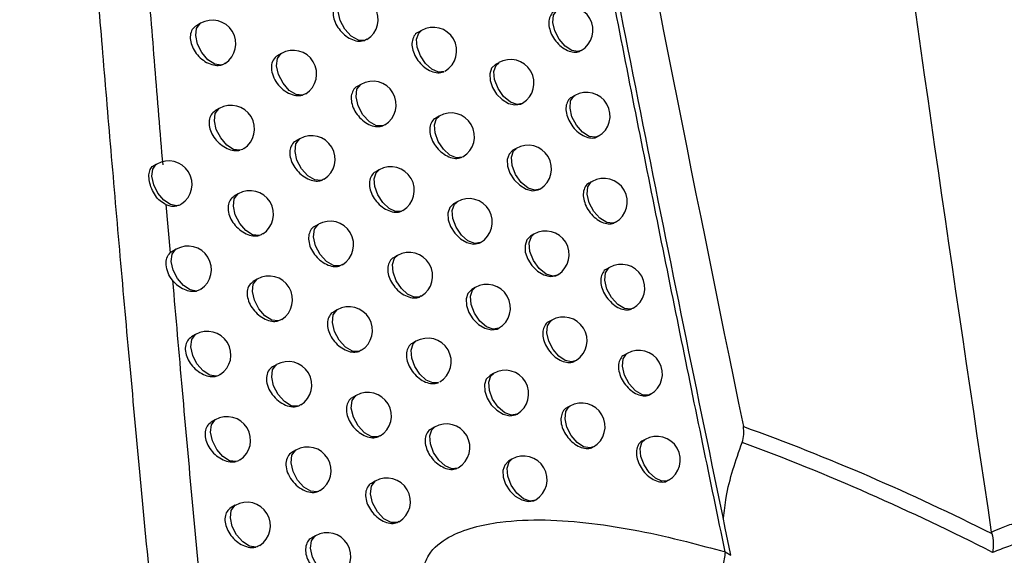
# Model space of a CAD drawing. Header units: millimetres. Extents: x -117 to 444, y -157 to 472.
# Tile 26 of 160: x 363.47 to 373.93, y -64.38 to -58.69. Entities that reach past the tile are written whole.
import ezdxf

# ---------------------------------------------------------------- set-up
doc = ezdxf.new("R2010")
doc.units = ezdxf.units.MM

msp = doc.modelspace()

# ---------------------------------------------------------------- linework, layer by layer
at = {"color": 7, "linetype": 'Continuous', "lineweight": 25}
for p, q in [((365.39, -58.729), (365.346, -58.755)), ((367.156, -58.898), (367.135, -58.911)), ((367.737, -58.805), (367.7, -58.827)), ((366.249, -59.05), (366.207, -59.074)), ((368.558, -59.148), (368.523, -59.168)), ((367.094, -59.379), (367.054, -59.402)), ((369.367, -59.497), (369.334, -59.516)), ((368.814, -59.577), (368.808, -59.581)), ((365.589, -59.635), (365.546, -59.66)), ((367.926, -59.715), (367.889, -59.737)), ((367.347, -59.807), (367.328, -59.819)), ((366.445, -59.958), (366.404, -59.982)), ((368.744, -60.059), (368.71, -60.079)), ((364.925, -60.225), (364.892, -60.244)), ((367.287, -60.288), (367.248, -60.31)), ((369.55, -60.41), (369.518, -60.429)), ((365.79, -60.542), (365.747, -60.566)), ((369.002, -60.487), (368.994, -60.492)), ((365.023, -60.656), (365.067, -61.169)), ((368.116, -60.626), (368.079, -60.647)), ((367.54, -60.717), (367.524, -60.727)), ((366.642, -60.866), (366.602, -60.889)), ((368.932, -60.971), (368.898, -60.991)), ((365.086, -61.156), (365.067, -61.169)), ((365.131, -61.13), (365.086, -61.156)), ((367.482, -61.198), (367.443, -61.22)), ((366.897, -61.291), (366.872, -61.307)), ((369.193, -61.397), (369.182, -61.404)), ((369.736, -61.323), (369.704, -61.342)), ((365.993, -61.449), (365.95, -61.473)), ((368.308, -61.537), (368.272, -61.558)), ((367.734, -61.627), (367.721, -61.636)), ((366.842, -61.775), (366.802, -61.798)), ((369.122, -61.884), (369.088, -61.903)), ((365.338, -62.036), (365.294, -62.062)), ((367.679, -62.108), (367.641, -62.13)), ((367.096, -62.201), (367.074, -62.216)), ((369.923, -62.238), (369.891, -62.256)), ((366.197, -62.357), (366.155, -62.381)), ((368.502, -62.449), (368.467, -62.47)), ((367.043, -62.685), (367.004, -62.707)), ((369.314, -62.797), (369.28, -62.817)), ((365.547, -62.943), (365.503, -62.969)), ((368.755, -62.881), (368.752, -62.882)), ((367.877, -63.02), (367.84, -63.041)), ((367.297, -63.112), (367.277, -63.125)), ((370.113, -63.152), (370.081, -63.171)), ((366.403, -63.266), (366.362, -63.289)), ((368.698, -63.362), (368.663, -63.382)), ((367.246, -63.595), (367.207, -63.618)), ((368.954, -63.792), (368.948, -63.795)), ((365.758, -63.851), (365.715, -63.876)), ((367.499, -64.023), (367.482, -64.035)), ((366.611, -64.175), (366.57, -64.199)), ((370.965, -64.347), (371.026, -64.382)), ((371.026, -64.382), (371.022, -64.363))]:
    msp.add_line(p, q, dxfattribs=at)
at = {"color": 7, "linetype": 'Continuous', "lineweight": 25, "flags": 128}
for points in [[(367.135, -58.911), (367.067, -58.909), (366.992, -58.867), (366.924, -58.792), (366.874, -58.699), (366.851, -58.603), (366.861, -58.523), (366.901, -58.472), (366.903, -58.471)], [(369.435, -59.019), (369.4, -59.03), (369.334, -59.018), (369.264, -58.972), (369.201, -58.899), (369.155, -58.811), (369.134, -58.721), (369.141, -58.644), (369.175, -58.592), (369.185, -58.585)], [(365.608, -59.173), (365.541, -59.163), (365.469, -59.116), (365.405, -59.041), (365.359, -58.951), (365.339, -58.86), (365.348, -58.783), (365.385, -58.733), (365.39, -58.729)], [(367.98, -59.242), (367.919, -59.248), (367.849, -59.218), (367.781, -59.157), (367.726, -59.074), (367.693, -58.983), (367.686, -58.898), (367.708, -58.833), (367.737, -58.805)], [(366.474, -59.493), (366.407, -59.486), (366.333, -59.442), (366.267, -59.367), (366.219, -59.275), (366.198, -59.182), (366.207, -59.103), (366.245, -59.053), (366.249, -59.05)], [(368.523, -59.168), (368.523, -59.168), (368.482, -59.208), (368.463, -59.267), (368.466, -59.337), (368.492, -59.411), (368.536, -59.481), (368.595, -59.54), (368.663, -59.58), (368.731, -59.597), (368.792, -59.589), (368.814, -59.577), (368.814, -59.577)], [(368.808, -59.581), (368.754, -59.592), (368.682, -59.567), (368.61, -59.508), (368.551, -59.423), (368.515, -59.328), (368.508, -59.24), (368.531, -59.173), (368.558, -59.148)], [(367.328, -59.819), (367.261, -59.818), (367.185, -59.776), (367.116, -59.702), (367.065, -59.608), (367.043, -59.512), (367.052, -59.431), (367.092, -59.38), (367.094, -59.379)], [(369.617, -59.93), (369.586, -59.941), (369.519, -59.931), (369.448, -59.886), (369.384, -59.813), (369.337, -59.724), (369.316, -59.633), (369.323, -59.555), (369.358, -59.503), (369.367, -59.497)], [(365.809, -60.079), (365.742, -60.069), (365.669, -60.023), (365.605, -59.948), (365.558, -59.858), (365.538, -59.766), (365.547, -59.688), (365.585, -59.638), (365.589, -59.635)], [(368.171, -60.151), (368.11, -60.158), (368.04, -60.129), (367.971, -60.068), (367.915, -59.985), (367.882, -59.893), (367.875, -59.808), (367.897, -59.742), (367.926, -59.715)], [(366.672, -60.4), (366.604, -60.394), (366.531, -60.351), (366.463, -60.276), (366.415, -60.184), (366.394, -60.09), (366.403, -60.01), (366.441, -59.96), (366.445, -59.958)], [(368.71, -60.079), (368.709, -60.079), (368.669, -60.119), (368.649, -60.178), (368.653, -60.248), (368.678, -60.322), (368.723, -60.392), (368.782, -60.451), (368.849, -60.491), (368.917, -60.509), (368.977, -60.5), (369.002, -60.487), (369.002, -60.487)], [(368.994, -60.492), (368.943, -60.503), (368.871, -60.48), (368.798, -60.421), (368.738, -60.336), (368.701, -60.24), (368.694, -60.151), (368.717, -60.083), (368.744, -60.059)], [(365.139, -60.669), (365.072, -60.656), (365.001, -60.609), (364.938, -60.534), (364.893, -60.445), (364.874, -60.354), (364.883, -60.278), (364.919, -60.228), (364.925, -60.225)], [(367.524, -60.727), (367.463, -60.729), (367.394, -60.697), (367.328, -60.635), (367.274, -60.553), (367.242, -60.464), (367.236, -60.381), (367.257, -60.317), (367.287, -60.288)], [(369.8, -60.843), (369.773, -60.853), (369.706, -60.845), (369.634, -60.801), (369.569, -60.728), (369.521, -60.638), (369.499, -60.546), (369.507, -60.468), (369.542, -60.415), (369.55, -60.41)], [(366.012, -60.985), (365.944, -60.976), (365.871, -60.931), (365.806, -60.856), (365.759, -60.765), (365.739, -60.673), (365.748, -60.595), (365.786, -60.544), (365.79, -60.542)], [(368.079, -60.647), (368.079, -60.647), (368.038, -60.688), (368.018, -60.746), (368.022, -60.817), (368.047, -60.89), (368.092, -60.96), (368.152, -61.018), (368.22, -61.058), (368.289, -61.075), (368.35, -61.066), (368.364, -61.06), (368.364, -61.06)], [(368.364, -61.06), (368.303, -61.069), (368.232, -61.041), (368.163, -60.98), (368.107, -60.897), (368.072, -60.805), (368.065, -60.719), (368.087, -60.653), (368.116, -60.626)], [(366.872, -61.307), (366.804, -61.303), (366.73, -61.26), (366.662, -61.186), (366.613, -61.093), (366.591, -60.998), (366.601, -60.918), (366.64, -60.868), (366.642, -60.866)], [(368.898, -60.991), (368.898, -60.991), (368.857, -61.031), (368.838, -61.09), (368.841, -61.16), (368.867, -61.234), (368.911, -61.304), (368.97, -61.363), (369.037, -61.403), (369.104, -61.421), (369.165, -61.412), (369.193, -61.397), (369.193, -61.397)], [(369.182, -61.404), (369.134, -61.416), (369.061, -61.394), (368.988, -61.335), (368.927, -61.25), (368.889, -61.153), (368.882, -61.063), (368.906, -60.995), (368.932, -60.971)], [(365.347, -61.574), (365.279, -61.563), (365.208, -61.516), (365.144, -61.441), (365.099, -61.351), (365.079, -61.26), (365.088, -61.184), (365.125, -61.134), (365.131, -61.13)], [(367.721, -61.636), (367.66, -61.64), (367.59, -61.608), (367.524, -61.547), (367.47, -61.465), (367.437, -61.375), (367.431, -61.291), (367.452, -61.226), (367.482, -61.198)], [(369.986, -61.756), (369.963, -61.766), (369.896, -61.76), (369.823, -61.717), (369.756, -61.644), (369.707, -61.553), (369.685, -61.46), (369.693, -61.38), (369.729, -61.328), (369.736, -61.323)], [(366.216, -61.892), (366.148, -61.884), (366.075, -61.839), (366.01, -61.764), (365.962, -61.673), (365.941, -61.58), (365.951, -61.502), (365.988, -61.451), (365.993, -61.449)], [(368.272, -61.558), (368.272, -61.558), (368.231, -61.599), (368.211, -61.657), (368.215, -61.728), (368.24, -61.801), (368.285, -61.871), (368.344, -61.929), (368.412, -61.969), (368.481, -61.986), (368.542, -61.978), (368.558, -61.97), (368.558, -61.97)], [(368.558, -61.97), (368.498, -61.981), (368.427, -61.954), (368.357, -61.893), (368.3, -61.81), (368.265, -61.717), (368.258, -61.63), (368.28, -61.564), (368.308, -61.537)], [(367.074, -62.216), (367.006, -62.213), (366.931, -62.17), (366.863, -62.096), (366.813, -62.003), (366.791, -61.907), (366.8, -61.827), (366.839, -61.776), (366.842, -61.775)], [(369.372, -62.317), (369.333, -62.328), (369.266, -62.314), (369.197, -62.267), (369.136, -62.195), (369.092, -62.108), (369.071, -62.019), (369.078, -61.943), (369.111, -61.892), (369.122, -61.884)], [(365.556, -62.48), (365.488, -62.469), (365.417, -62.423), (365.352, -62.348), (365.307, -62.258), (365.287, -62.167), (365.296, -62.09), (365.333, -62.04), (365.338, -62.036)], [(367.92, -62.546), (367.859, -62.551), (367.789, -62.52), (367.722, -62.459), (367.667, -62.376), (367.634, -62.286), (367.628, -62.202), (367.649, -62.137), (367.679, -62.108)], [(370.173, -62.671), (370.154, -62.679), (370.087, -62.676), (370.013, -62.634), (369.945, -62.561), (369.896, -62.469), (369.873, -62.374), (369.88, -62.294), (369.917, -62.241), (369.923, -62.238)], [(366.422, -62.799), (366.354, -62.793), (366.281, -62.748), (366.215, -62.674), (366.167, -62.582), (366.146, -62.489), (366.155, -62.41), (366.193, -62.359), (366.197, -62.357)], [(368.752, -62.882), (368.695, -62.893), (368.623, -62.867), (368.553, -62.807), (368.494, -62.723), (368.459, -62.63), (368.452, -62.542), (368.474, -62.475), (368.502, -62.449)], [(368.467, -62.47), (368.466, -62.47), (368.426, -62.51), (368.406, -62.569), (368.41, -62.639), (368.435, -62.713), (368.48, -62.783), (368.539, -62.841), (368.606, -62.881), (368.675, -62.899), (368.736, -62.89), (368.755, -62.881), (368.755, -62.881)], [(367.277, -63.125), (367.209, -63.123), (367.134, -63.082), (367.065, -63.007), (367.015, -62.913), (366.992, -62.818), (367.002, -62.737), (367.041, -62.686), (367.043, -62.685)], [(369.564, -63.23), (369.528, -63.241), (369.461, -63.229), (369.391, -63.183), (369.329, -63.11), (369.284, -63.022), (369.263, -62.933), (369.27, -62.856), (369.303, -62.805), (369.314, -62.797)], [(365.767, -63.387), (365.699, -63.377), (365.627, -63.331), (365.562, -63.257), (365.516, -63.166), (365.496, -63.074), (365.505, -62.997), (365.542, -62.947), (365.547, -62.943)], [(368.121, -63.456), (368.06, -63.462), (367.99, -63.433), (367.922, -63.372), (367.867, -63.289), (367.833, -63.198), (367.826, -63.113), (367.848, -63.048), (367.877, -63.02)], [(370.363, -63.585), (370.353, -63.59), (370.292, -63.595), (370.223, -63.564), (370.157, -63.504), (370.103, -63.422), (370.069, -63.333), (370.062, -63.249), (370.081, -63.183), (370.113, -63.152)], [(366.63, -63.708), (366.562, -63.702), (366.489, -63.658), (366.422, -63.584), (366.373, -63.492), (366.352, -63.398), (366.361, -63.319), (366.399, -63.268), (366.403, -63.266)], [(368.663, -63.382), (368.663, -63.382), (368.622, -63.423), (368.603, -63.482), (368.606, -63.552), (368.632, -63.626), (368.676, -63.696), (368.735, -63.754), (368.803, -63.794), (368.871, -63.812), (368.932, -63.803), (368.954, -63.792), (368.954, -63.792)], [(368.948, -63.795), (368.894, -63.806), (368.822, -63.782), (368.75, -63.722), (368.691, -63.638), (368.655, -63.543), (368.648, -63.455), (368.671, -63.388), (368.698, -63.362)], [(367.482, -64.035), (367.414, -64.034), (367.339, -63.993), (367.269, -63.919), (367.218, -63.825), (367.195, -63.728), (367.205, -63.647), (367.245, -63.596), (367.246, -63.595)], [(365.979, -64.294), (365.912, -64.286), (365.839, -64.24), (365.774, -64.166), (365.727, -64.075), (365.707, -63.983), (365.716, -63.905), (365.753, -63.854), (365.758, -63.851)], [(366.84, -64.617), (366.772, -64.613), (366.698, -64.569), (366.63, -64.495), (366.581, -64.402), (366.56, -64.308), (366.569, -64.228), (366.608, -64.177), (366.611, -64.175)]]:
    msp.add_lwpolyline(points, dxfattribs=at)
at = {"color": 7, "linetype": 'Continuous', "lineweight": 25}
for centre, start, end in [((367.028, -58.687), 301.4606, 119.9973), ((369.31, -58.802), 299.9973, 119.9973), ((365.515, -58.946), 303.3037, 119.9973), ((367.862, -59.022), 300.4982, 119.9973), ((366.374, -59.267), 302.2461, 119.9973), ((368.683, -59.364), 301.1075, 119.9973), ((367.219, -59.595), 301.2532, 119.9973), ((369.492, -59.714), 299.9973, 119.9973), ((365.714, -59.852), 303.0472, 119.9973), ((368.051, -59.932), 300.3079, 119.9973), ((366.57, -60.174), 302.0159, 119.9973), ((368.869, -60.275), 301.9476, 119.9973), ((365.05, -60.441), 303.8591, 119.9973), ((367.412, -60.504), 301.0492, 119.9973), ((369.675, -60.627), 299.9973, 119.9973), ((365.915, -60.758), 302.7965, 119.9973), ((368.241, -60.842), 300.1208, 119.9973), ((366.767, -61.082), 301.7833, 119.9973), ((369.057, -61.187), 302.8401, 119.9973), ((365.256, -61.347), 303.5888, 119.9973), ((367.607, -61.414), 300.8484, 119.9973), ((369.861, -61.54), 299.9973, 119.9973), ((366.118, -61.665), 302.5515, 119.9973), ((368.433, -61.754), 299.9973, 119.9973), ((366.967, -61.991), 301.5694, 119.9973), ((369.247, -62.1), 303.7959, 119.9973), ((365.463, -62.253), 303.3242, 119.9973), ((367.804, -62.325), 300.651, 119.9973), ((370.048, -62.454), 299.9973, 119.9973), ((366.322, -62.573), 302.3123, 119.9973), ((369.247, -62.1), 299.9973, 303.7959), ((368.627, -62.666), 300.3547, 119.9973), ((367.168, -62.901), 301.359, 119.9973), ((369.439, -63.014), 299.9973, 119.9973), ((365.672, -63.16), 303.0655, 119.9973), ((368.002, -63.236), 300.4569, 119.9973), ((370.238, -63.369), 299.9973, 119.9973), ((366.528, -63.482), 302.0788, 119.9973), ((368.823, -63.578), 301.0192, 119.9973), ((367.371, -63.812), 301.1521, 119.9973), ((365.883, -64.068), 302.8128, 119.9973), ((366.736, -64.392), 301.8509, 119.9973)]:
    msp.add_arc(centre, 0.25, start, end, dxfattribs=at)
for points in [[(370.779, -17.15), (371.971, -32.373), (373.74, -47.856), (376.077, -63.537)], [(368.187, -47.29), (369.078, -52.492), (370.069, -57.733), (371.158, -63.014)], [(373.796, -64.135), (372.977, -58.673), (372.224, -53.234), (371.541, -47.823)], [(365.023, -60.656), (365.064, -60.671), (365.104, -60.676), (365.139, -60.669)], [(371.145, -63.183), (371.164, -63.127), (371.168, -63.067), (371.158, -63.014)], [(371.158, -63.014), (372.059, -63.337), (372.941, -63.722), (373.799, -64.152)], [(373.807, -64.352), (372.942, -63.913), (372.054, -63.517), (371.145, -63.183)], [(373.799, -64.152), (373.798, -64.146), (373.797, -64.141), (373.796, -64.135)], [(373.799, -64.152), (373.815, -64.214), (373.817, -64.287), (373.807, -64.352)]]:
    msp.add_open_spline(points, degree=3, dxfattribs=at)
for points, knots in [([(365.418, -70.145), (365.369, -69.691), (365.272, -68.791), (365.133, -67.459), (365.001, -66.159), (364.877, -64.892), (364.76, -63.658), (364.649, -62.457), (364.544, -61.29), (364.446, -60.158), (364.353, -59.06), (364.221, -57.432), (364.058, -55.313), (363.876, -52.742), (363.72, -50.321), (363.584, -48.054), (363.506, -46.595), (363.469, -45.892)], [0, 0, 0, 0, 0.05598, 0.110676, 0.164072, 0.216148, 0.266888, 0.316276, 0.364297, 0.410936, 0.456178, 0.500012, 0.612161, 0.718399, 0.818552, 0.912464, 1, 1, 1, 1]), ([(370.965, -64.347), (370.886, -63.965), (370.725, -63.191), (370.485, -62.019), (370.242, -60.821), (369.997, -59.596), (369.751, -58.347), (369.503, -57.072), (369.233, -55.662), (368.923, -54.02), (368.561, -52.05), (368.15, -49.768), (367.87, -48.146), (367.721, -47.283)], [0, 0, 0, 0, 0.066718, 0.135014, 0.204886, 0.276331, 0.349348, 0.423933, 0.500085, 0.5971, 0.71279, 0.847107, 1, 1, 1, 1]), ([(371.022, -64.363), (370.725, -62.933), (370.432, -61.504), (369.862, -58.652), (369.586, -57.228), (369.045, -54.387), (368.781, -52.969), (368.271, -50.139), (368.026, -48.728), (367.782, -47.318)], [0, 0, 0, 0, 0.25, 0.25, 0.5, 0.5, 0.75, 0.75, 1, 1, 1, 1]), ([(364.622, -55.494), (364.643, -55.79), (364.685, -56.383), (364.752, -57.274), (364.824, -58.209), (364.902, -59.196), (364.959, -59.886), (364.988, -60.234)], [0, 0, 0, 0, 0.187838, 0.375918, 0.564243, 0.780027, 1, 1, 1, 1]), ([(366.863, -58.494), (366.863, -58.494), (366.843, -58.499), (366.818, -58.533), (366.796, -58.591), (366.8, -58.664), (366.826, -58.738), (366.873, -58.808), (366.935, -58.867), (367.005, -58.907), (367.076, -58.924), (367.116, -58.915), (367.135, -58.911)], [0, 0, 0, 0, 0.000218, 0.113898, 0.225568, 0.335416, 0.44447, 0.554077, 0.665304, 0.77851, 0.893188, 1, 1, 1, 1]), ([(369.152, -58.605), (369.151, -58.605), (369.133, -58.61), (369.109, -58.643), (369.088, -58.701), (369.092, -58.773), (369.118, -58.849), (369.163, -58.921), (369.222, -58.98), (369.29, -59.022), (369.358, -59.039), (369.406, -59.036), (369.426, -59.022), (369.431, -59.018)], [0, 0, 0, 0, 0.000841, 0.109078, 0.216309, 0.322592, 0.428432, 0.534533, 0.641467, 0.749418, 0.858116, 0.966965, 1, 1, 1, 1]), ([(365.346, -58.755), (365.33, -58.767), (365.298, -58.792), (365.278, -58.855), (365.282, -58.925), (365.309, -58.999), (365.356, -59.068), (365.419, -59.126), (365.492, -59.165), (365.558, -59.18), (365.594, -59.175), (365.608, -59.173)], [0, 0, 0, 0, 0.117975, 0.233274, 0.346026, 0.457719, 0.570232, 0.685034, 0.80262, 0.922292, 1, 1, 1, 1]), ([(367.7, -58.827), (367.7, -58.827), (367.68, -58.833), (367.656, -58.866), (367.634, -58.924), (367.638, -58.996), (367.664, -59.071), (367.71, -59.142), (367.771, -59.201), (367.841, -59.242), (367.911, -59.259), (367.957, -59.252), (367.977, -59.243), (367.98, -59.242)], [0, 0, 0, 0, 0.000443, 0.111048, 0.220061, 0.327611, 0.434507, 0.54183, 0.650448, 0.760649, 0.872021, 0.983639, 1, 1, 1, 1]), ([(366.207, -59.074), (366.169, -59.096), (366.146, -59.137), (366.14, -59.238), (366.158, -59.298), (366.225, -59.401), (366.274, -59.445), (366.377, -59.497), (366.431, -59.505), (366.474, -59.493)], [0, 0, 0, 0, 0.25, 0.25, 0.5, 0.5, 0.75, 0.75, 1, 1, 1, 1]), ([(365.651, -59.153), (365.647, -59.156), (365.636, -59.167), (365.619, -59.171), (365.608, -59.173)], [0, 0, 0, 0, 0.329446, 1, 1, 1, 1]), ([(367.054, -59.402), (367.054, -59.402), (367.035, -59.407), (367.01, -59.441), (366.988, -59.499), (366.992, -59.571), (367.018, -59.646), (367.065, -59.716), (367.126, -59.775), (367.197, -59.815), (367.268, -59.833), (367.309, -59.823), (367.328, -59.819)], [0, 0, 0, 0, 0.000259, 0.113323, 0.224471, 0.333876, 0.442516, 0.551678, 0.662387, 0.774987, 0.888995, 1, 1, 1, 1]), ([(366.505, -59.476), (366.5, -59.48), (366.491, -59.488), (366.479, -59.491), (366.474, -59.493)], [0, 0, 0, 0, 0.577788, 1, 1, 1, 1]), ([(369.334, -59.517), (369.334, -59.517), (369.315, -59.522), (369.291, -59.555), (369.27, -59.612), (369.274, -59.685), (369.3, -59.76), (369.345, -59.832), (369.404, -59.892), (369.472, -59.934), (369.539, -59.951), (369.588, -59.948), (369.608, -59.934), (369.612, -59.93)], [0, 0, 0, 0, 0.000873, 0.109079, 0.216326, 0.322666, 0.428581, 0.534743, 0.641698, 0.749626, 0.858267, 0.967053, 1, 1, 1, 1]), ([(365.546, -59.66), (365.53, -59.673), (365.498, -59.698), (365.478, -59.76), (365.481, -59.831), (365.508, -59.905), (365.556, -59.974), (365.618, -60.031), (365.691, -60.071), (365.757, -60.086), (365.794, -60.081), (365.809, -60.079)], [0, 0, 0, 0, 0.117463, 0.232331, 0.344754, 0.456153, 0.56833, 0.682698, 0.799735, 0.918773, 1, 1, 1, 1]), ([(367.889, -59.737), (367.889, -59.737), (367.869, -59.742), (367.845, -59.776), (367.823, -59.833), (367.827, -59.906), (367.853, -59.981), (367.899, -60.052), (367.96, -60.111), (368.029, -60.151), (368.1, -60.169), (368.146, -60.162), (368.167, -60.152), (368.171, -60.151)], [0, 0, 0, 0, 0.000479, 0.110399, 0.218805, 0.325815, 0.432196, 0.538981, 0.646998, 0.756524, 0.867168, 0.978048, 1, 1, 1, 1]), ([(366.404, -59.982), (366.404, -59.982), (366.384, -59.987), (366.358, -60.021), (366.336, -60.08), (366.34, -60.152), (366.367, -60.226), (366.413, -60.296), (366.476, -60.354), (366.547, -60.394), (366.616, -60.41), (366.655, -60.403), (366.672, -60.4)], [0, 0, 0, 0, 0.000072, 0.115251, 0.228167, 0.339045, 0.449046, 0.559672, 0.672113, 0.786771, 0.903086, 1, 1, 1, 1]), ([(365.849, -60.059), (365.845, -60.063), (365.834, -60.073), (365.819, -60.076), (365.809, -60.079)], [0, 0, 0, 0, 0.370469, 1, 1, 1, 1]), ([(365.023, -60.656), (365.002, -60.644), (364.959, -60.621), (364.908, -60.56), (364.868, -60.487), (364.845, -60.409), (364.839, -60.337), (364.854, -60.281), (364.873, -60.25), (364.891, -60.245), (364.892, -60.244)], [0, 0, 0, 0, 0.135741, 0.271071, 0.412822, 0.557058, 0.701498, 0.845796, 0.990308, 1, 1, 1, 1]), ([(367.248, -60.31), (367.248, -60.31), (367.228, -60.316), (367.204, -60.35), (367.182, -60.408), (367.186, -60.48), (367.212, -60.555), (367.258, -60.625), (367.32, -60.684), (367.39, -60.724), (367.461, -60.741), (367.504, -60.735), (367.523, -60.727), (367.524, -60.727)], [0, 0, 0, 0, 0.000299, 0.112734, 0.223343, 0.332285, 0.44049, 0.549188, 0.659362, 0.771343, 0.88467, 0.998283, 1, 1, 1, 1]), ([(366.7, -60.384), (366.695, -60.388), (366.687, -60.395), (366.676, -60.399), (366.672, -60.4)], [0, 0, 0, 0, 0.667114, 1, 1, 1, 1]), ([(369.518, -60.429), (369.518, -60.429), (369.499, -60.434), (369.475, -60.467), (369.454, -60.525), (369.458, -60.597), (369.484, -60.673), (369.529, -60.745), (369.588, -60.805), (369.656, -60.847), (369.723, -60.864), (369.772, -60.861), (369.791, -60.846), (369.795, -60.843)], [0, 0, 0, 0, 0.000905, 0.109081, 0.216345, 0.322742, 0.42873, 0.534952, 0.64193, 0.749836, 0.858424, 0.96715, 1, 1, 1, 1]), ([(365.747, -60.566), (365.731, -60.579), (365.7, -60.604), (365.68, -60.666), (365.683, -60.737), (365.71, -60.811), (365.757, -60.88), (365.82, -60.938), (365.892, -60.977), (365.959, -60.993), (365.996, -60.987), (366.012, -60.985)], [0, 0, 0, 0, 0.116945, 0.231371, 0.343452, 0.454542, 0.566369, 0.680293, 0.796776, 0.915177, 1, 1, 1, 1]), ([(365.188, -60.647), (365.185, -60.65), (365.172, -60.662), (365.153, -60.666), (365.139, -60.669)], [0, 0, 0, 0, 0.256266, 1, 1, 1, 1]), ([(366.602, -60.889), (366.602, -60.889), (366.582, -60.895), (366.557, -60.929), (366.535, -60.987), (366.539, -61.059), (366.565, -61.134), (366.612, -61.204), (366.674, -61.262), (366.745, -61.302), (366.815, -61.319), (366.854, -61.311), (366.872, -61.307)], [0, 0, 0, 0, 0.0001148, 0.114701, 0.2271263, 0.3376, 0.4472267, 0.5574453, 0.6693983, 0.7834723, 0.8991324, 1, 1, 1, 1]), ([(366.049, -60.966), (366.045, -60.97), (366.034, -60.979), (366.02, -60.983), (366.012, -60.985)], [0, 0, 0, 0, 0.4188129, 1, 1, 1, 1]), ([(365.092, -61.46), (365.072, -61.436), (365.056, -61.408), (365.034, -61.352), (365.027, -61.323), (365.022, -61.27), (365.025, -61.245), (365.038, -61.202), (365.05, -61.184), (365.067, -61.169)], [0, 0, 0, 0, 0.25, 0.25, 0.5, 0.5, 0.75, 0.75, 1, 1, 1, 1]), ([(367.443, -61.22), (367.443, -61.22), (367.424, -61.226), (367.399, -61.259), (367.377, -61.317), (367.381, -61.39), (367.407, -61.464), (367.454, -61.535), (367.515, -61.594), (367.585, -61.634), (367.656, -61.651), (367.7, -61.645), (367.72, -61.637), (367.721, -61.636)], [0, 0, 0, 0, 0.000338, 0.112127, 0.222175, 0.33063, 0.438376, 0.546589, 0.656208, 0.767552, 0.880181, 0.993087, 1, 1, 1, 1]), ([(369.704, -61.342), (369.703, -61.342), (369.685, -61.347), (369.661, -61.38), (369.641, -61.438), (369.644, -61.51), (369.67, -61.586), (369.715, -61.658), (369.774, -61.718), (369.841, -61.76), (369.908, -61.777), (369.957, -61.775), (369.976, -61.76), (369.98, -61.756)], [0, 0, 0, 0, 0.000936, 0.109084, 0.216362, 0.322814, 0.428873, 0.535152, 0.642152, 0.750038, 0.858573, 0.967242, 1, 1, 1, 1]), ([(365.092, -61.46), (365.126, -61.849), (365.194, -62.634), (365.302, -63.824), (365.416, -65.038), (365.495, -65.856), (365.535, -66.269)], [0, 0, 0, 0, 0.242862, 0.49048, 0.742859, 1, 1, 1, 1]), ([(365.092, -61.461), (365.127, -61.502), (365.17, -61.535), (365.261, -61.575), (365.308, -61.582), (365.347, -61.574)], [0, 0, 0, 0, 0.5, 0.5, 1, 1, 1, 1]), ([(365.95, -61.473), (365.934, -61.486), (365.903, -61.51), (365.883, -61.572), (365.886, -61.643), (365.913, -61.718), (365.96, -61.787), (366.023, -61.845), (366.094, -61.885), (366.162, -61.901), (366.2, -61.894), (366.216, -61.892)], [0, 0, 0, 0, 0.11642, 0.230393, 0.342116, 0.452882, 0.564347, 0.677818, 0.79374, 0.9115, 1, 1, 1, 1]), ([(365.392, -61.553), (365.389, -61.556), (365.377, -61.568), (365.359, -61.571), (365.347, -61.574)], [0, 0, 0, 0, 0.2857704, 1, 1, 1, 1]), ([(366.802, -61.798), (366.802, -61.798), (366.782, -61.804), (366.757, -61.838), (366.735, -61.896), (366.739, -61.968), (366.765, -62.042), (366.812, -62.113), (366.874, -62.171), (366.944, -62.211), (367.015, -62.228), (367.055, -62.22), (367.074, -62.216)], [0, 0, 0, 0, 0.0001577, 0.1141411, 0.2260629, 0.3361164, 0.445353, 0.5551497, 0.6666024, 0.7800834, 0.8950823, 1, 1, 1, 1]), ([(366.25, -61.873), (366.246, -61.878), (366.236, -61.886), (366.223, -61.89), (366.216, -61.892)], [0, 0, 0, 0, 0.476267, 1, 1, 1, 1]), ([(369.088, -61.903), (369.088, -61.903), (369.069, -61.909), (369.045, -61.942), (369.024, -61.999), (369.028, -62.072), (369.054, -62.147), (369.099, -62.219), (369.159, -62.279), (369.227, -62.32), (369.295, -62.337), (369.344, -62.333), (369.364, -62.32), (369.369, -62.317)], [0, 0, 0, 0, 0.0007627, 0.1090573, 0.2162723, 0.322472, 0.4281977, 0.5341999, 0.6410891, 0.7490691, 0.8578556, 0.9668122, 1, 1, 1, 1]), ([(365.294, -62.062), (365.278, -62.074), (365.246, -62.099), (365.226, -62.161), (365.229, -62.232), (365.256, -62.306), (365.303, -62.375), (365.366, -62.433), (365.439, -62.472), (365.505, -62.487), (365.541, -62.482), (365.556, -62.48)], [0, 0, 0, 0, 0.117955, 0.233266, 0.346019, 0.457704, 0.570202, 0.684991, 0.802575, 0.922262, 1, 1, 1, 1]), ([(367.641, -62.13), (367.641, -62.13), (367.621, -62.136), (367.597, -62.17), (367.575, -62.227), (367.579, -62.3), (367.605, -62.375), (367.651, -62.445), (367.712, -62.504), (367.782, -62.545), (367.853, -62.562), (367.897, -62.555), (367.918, -62.547), (367.92, -62.546)], [0, 0, 0, 0, 0.000377, 0.111505, 0.220976, 0.328926, 0.436194, 0.543901, 0.652949, 0.763643, 0.875565, 0.987751, 1, 1, 1, 1]), ([(369.891, -62.256), (369.891, -62.256), (369.873, -62.261), (369.849, -62.294), (369.829, -62.351), (369.832, -62.424), (369.858, -62.5), (369.903, -62.572), (369.962, -62.632), (370.029, -62.674), (370.096, -62.691), (370.147, -62.688), (370.168, -62.671), (370.175, -62.665)], [0, 0, 0, 0, 0.000949, 0.107113, 0.212465, 0.317043, 0.421251, 0.525662, 0.630747, 0.736661, 0.843184, 0.949833, 1, 1, 1, 1]), ([(365.599, -62.459), (365.595, -62.463), (365.584, -62.474), (365.567, -62.478), (365.556, -62.48)], [0, 0, 0, 0, 0.32013, 1, 1, 1, 1]), ([(366.155, -62.381), (366.117, -62.403), (366.094, -62.444), (366.088, -62.545), (366.106, -62.604), (366.173, -62.707), (366.222, -62.751), (366.325, -62.803), (366.379, -62.812), (366.422, -62.799)], [0, 0, 0, 0, 0.25, 0.25, 0.5, 0.5, 0.75, 0.75, 1, 1, 1, 1]), ([(367.004, -62.708), (367.004, -62.708), (366.984, -62.713), (366.959, -62.747), (366.937, -62.805), (366.941, -62.877), (366.967, -62.952), (367.014, -63.022), (367.075, -63.081), (367.146, -63.121), (367.217, -63.138), (367.257, -63.129), (367.277, -63.125)], [0, 0, 0, 0, 0.0002, 0.113571, 0.224976, 0.334593, 0.443423, 0.552782, 0.663722, 0.776601, 0.890932, 1, 1, 1, 1]), ([(366.454, -62.782), (366.449, -62.786), (366.44, -62.794), (366.428, -62.798), (366.422, -62.799)], [0, 0, 0, 0, 0.545248, 1, 1, 1, 1]), ([(369.28, -62.817), (369.28, -62.817), (369.261, -62.822), (369.238, -62.855), (369.217, -62.913), (369.22, -62.985), (369.246, -63.061), (369.291, -63.132), (369.351, -63.192), (369.419, -63.234), (369.487, -63.251), (369.535, -63.247), (369.556, -63.233), (369.56, -63.23)], [0, 0, 0, 0, 0.000797, 0.109057, 0.216287, 0.322547, 0.42835, 0.534415, 0.641326, 0.74928, 0.858004, 0.966892, 1, 1, 1, 1]), ([(365.503, -62.969), (365.487, -62.981), (365.456, -63.006), (365.436, -63.068), (365.439, -63.139), (365.466, -63.213), (365.513, -63.282), (365.576, -63.34), (365.648, -63.379), (365.715, -63.394), (365.752, -63.389), (365.767, -63.387)], [0, 0, 0, 0, 0.117443, 0.232321, 0.344745, 0.456135, 0.568297, 0.682651, 0.799685, 0.918736, 1, 1, 1, 1]), ([(367.84, -63.041), (367.84, -63.041), (367.82, -63.047), (367.796, -63.081), (367.774, -63.138), (367.778, -63.211), (367.804, -63.286), (367.85, -63.356), (367.911, -63.415), (367.981, -63.456), (368.051, -63.473), (368.097, -63.467), (368.118, -63.457), (368.121, -63.456)], [0, 0, 0, 0, 0.000416, 0.110869, 0.219745, 0.32717, 0.433939, 0.541122, 0.649582, 0.759612, 0.870813, 0.982269, 1, 1, 1, 1]), ([(370.081, -63.171), (370.081, -63.171), (370.063, -63.176), (370.039, -63.209), (370.019, -63.266), (370.022, -63.338), (370.048, -63.414), (370.093, -63.487), (370.151, -63.547), (370.218, -63.589), (370.285, -63.606), (370.333, -63.604), (370.352, -63.589), (370.356, -63.585)], [0, 0, 0, 0, 0.000997, 0.10908, 0.216376, 0.322921, 0.429104, 0.535484, 0.642516, 0.750351, 0.858778, 0.967328, 1, 1, 1, 1]), ([(370.947, -63.988), (370.955, -63.914), (370.985, -63.641), (371.077, -63.376), (371.145, -63.183)], [0, 0, 0, 0, 0.270397, 1, 1, 1, 1]), ([(366.362, -63.289), (366.324, -63.311), (366.3, -63.353), (366.295, -63.454), (366.313, -63.513), (366.38, -63.617), (366.43, -63.661), (366.533, -63.713), (366.587, -63.721), (366.63, -63.708)], [0, 0, 0, 0, 0.25, 0.25, 0.5, 0.5, 0.75, 0.75, 1, 1, 1, 1]), ([(365.807, -63.367), (365.803, -63.371), (365.792, -63.381), (365.777, -63.385), (365.767, -63.387)], [0, 0, 0, 0, 0.360367, 1, 1, 1, 1]), ([(366.659, -63.691), (366.654, -63.696), (366.645, -63.703), (366.634, -63.706), (366.63, -63.708)], [0, 0, 0, 0, 0.629108, 1, 1, 1, 1]), ([(367.207, -63.618), (367.207, -63.618), (367.188, -63.623), (367.163, -63.657), (367.141, -63.715), (367.145, -63.787), (367.171, -63.862), (367.217, -63.932), (367.279, -63.991), (367.349, -64.031), (367.421, -64.049), (367.462, -64.04), (367.482, -64.035)], [0, 0, 0, 0, 0.000242, 0.11299, 0.223864, 0.333029, 0.441435, 0.550341, 0.660755, 0.773021, 0.886675, 1, 1, 1, 1]), ([(365.715, -63.876), (365.699, -63.889), (365.667, -63.913), (365.647, -63.975), (365.651, -64.046), (365.677, -64.12), (365.724, -64.19), (365.787, -64.248), (365.859, -64.287), (365.926, -64.303), (365.964, -64.297), (365.979, -64.294)], [0, 0, 0, 0, 0.1169238, 0.2313595, 0.34344, 0.4545212, 0.5663342, 0.6802445, 0.7967222, 0.9151341, 1, 1, 1, 1]), ([(367.746, -64.542), (367.766, -64.485), (367.822, -64.331), (368.095, -64.124), (368.68, -63.983), (369.545, -64.015), (370.355, -64.18), (370.828, -64.309), (370.965, -64.347)], [0, 0, 0, 0, 0.052808, 0.144226, 0.319796, 0.601186, 0.88387, 1, 1, 1, 1]), ([(373.796, -64.135), (373.831, -64.12), (373.866, -64.106), (373.901, -64.092), (373.949, -64.073), (373.997, -64.054), (374.045, -64.036)], [0, 0, 0, 0, 0.0002451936, 0.0002451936, 0.0002451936, 0.0005770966, 0.0005770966, 0.0005770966, 0.0005770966]), ([(366.57, -64.199), (366.57, -64.199), (366.55, -64.205), (366.525, -64.239), (366.503, -64.297), (366.507, -64.369), (366.533, -64.443), (366.58, -64.513), (366.642, -64.571), (366.713, -64.611), (366.783, -64.628), (366.822, -64.62), (366.84, -64.617)], [0, 0, 0, 0, 0.000066, 0.114799, 0.227342, 0.337906, 0.447608, 0.557903, 0.669949, 0.784145, 0.899956, 1, 1, 1, 1]), ([(374.116, -64.236), (374.069, -64.252), (374.022, -64.269), (373.976, -64.287), (373.919, -64.308), (373.863, -64.33), (373.807, -64.352)], [0, 0, 0, 0, 0.0003235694, 0.0003235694, 0.0003235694, 0.0007154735, 0.0007154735, 0.0007154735, 0.0007154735]), ([(366.017, -64.275), (366.012, -64.279), (366.002, -64.289), (365.988, -64.292), (365.979, -64.294)], [0, 0, 0, 0, 0.407819, 1, 1, 1, 1]), ([(370.965, -64.347), (370.958, -64.396), (370.942, -64.497), (370.923, -64.651), (370.907, -64.811), (370.894, -64.976), (370.886, -65.145), (370.882, -65.32), (370.883, -65.532), (370.893, -65.779), (370.917, -66.057), (370.954, -66.33), (371.013, -66.648), (371.123, -67.076), (371.274, -67.481), (371.439, -67.815), (371.564, -68.03), (371.692, -68.223), (371.783, -68.338), (371.828, -68.394)], [0, 0, 0, 0, 0.031885, 0.065102, 0.099563, 0.135165, 0.171929, 0.209915, 0.249166, 0.31161, 0.373984, 0.436715, 0.499365, 0.597899, 0.748843, 0.816457, 0.880829, 0.941914, 1, 1, 1, 1])]:
    msp.add_open_spline(points, degree=3, knots=knots, dxfattribs=at)

doc.saveas('drawing.dxf')
